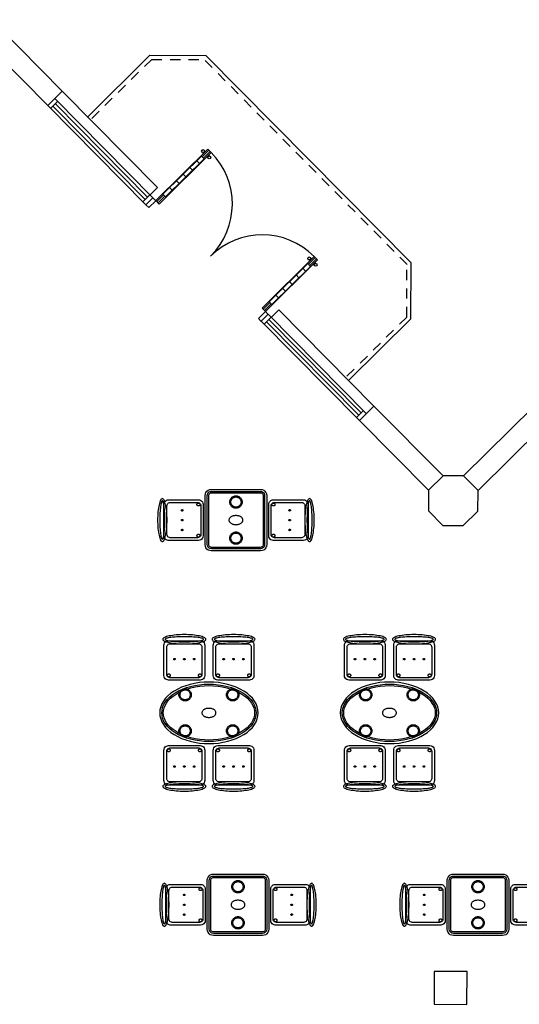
# Model space of a CAD drawing. Header units: metres. Extents: x 2232.4 to 2275.2, y 411.9 to 437.5.
# Tile 23 of 34: x 2257 to 2263.1, y 425.1 to 437.1. Entities that reach past the tile are written whole.
import ezdxf

# ---------------------------------------------------------------- set-up
doc = ezdxf.new("R2010")
doc.units = ezdxf.units.M
doc.linetypes.add('HIDDEN2', pattern=[0.1875, 0.125, -0.0625])
for name, color, linetype in [('CL', 40, 'Continuous'), ('DOOR', 5, 'Continuous'), ('ELEV', 4, 'Continuous'), ('HIDDEN', 9, 'HIDDEN2'), ('RP_CHAIRS', 7, 'Continuous'), ('RP_TABLES', 7, 'Continuous'), ('WALL NEW', 40, 'Continuous')]:
    doc.layers.add(name, color=color, linetype=linetype)

# ---------------------------------------------------------------- blocks, each defined once
blk = doc.blocks.new('HHHBHHB')
at = {"layer": 'DOOR'}
for p, q in [((2938.643, 449.729), (2938.643, 448.649)), ((2938.713, 449.729), (2938.643, 449.729)), ((2938.664, 449.588), (2938.664, 449.729)), ((2938.692, 449.588), (2938.692, 449.729)), ((2938.713, 448.649), (2938.713, 449.729)), ((2940.873, 448.649), (2940.873, 449.729)), ((2940.873, 449.729), (2940.943, 449.729)), ((2940.894, 449.588), (2940.894, 449.729)), ((2940.922, 449.588), (2940.922, 449.729)), ((2940.943, 449.729), (2940.943, 448.649)), ((2938.713, 449.588), (2938.643, 449.588)), ((2938.65, 449.588), (2938.65, 448.789)), ((2938.65, 449.49), (2938.706, 449.49)), ((2938.706, 449.588), (2938.706, 448.789)), ((2940.873, 449.588), (2940.943, 449.588)), ((2940.88, 449.588), (2940.88, 448.789)), ((2940.936, 449.49), (2940.88, 449.49)), ((2940.936, 449.588), (2940.936, 448.789)), ((2938.65, 449.35), (2938.706, 449.35)), ((2940.936, 449.35), (2940.88, 449.35)), ((2938.65, 449.21), (2938.706, 449.21)), ((2940.936, 449.21), (2940.88, 449.21)), ((2938.65, 449.069), (2938.706, 449.069)), ((2940.936, 449.069), (2940.88, 449.069)), ((2938.65, 448.929), (2938.706, 448.929)), ((2940.936, 448.929), (2940.88, 448.929)), ((2938.643, 448.789), (2938.713, 448.789)), ((2938.664, 448.649), (2938.664, 448.789)), ((2938.692, 448.649), (2938.692, 448.789)), ((2940.943, 448.789), (2940.873, 448.789)), ((2940.894, 448.649), (2940.894, 448.789)), ((2940.922, 448.649), (2940.922, 448.789)), ((2938.643, 448.649), (2938.713, 448.649)), ((2940.943, 448.649), (2940.873, 448.649))]:
    blk.add_line(p, q, dxfattribs=at)
for centre in [(2938.612, 449.659), (2938.744, 449.659), (2940.841, 449.659), (2940.974, 449.659)]:
    blk.add_circle(centre, 0.021, dxfattribs=at)
for centre, radius, start, end in [((2938.629, 449.692), 0.0168, 234.97, 326.2886), ((2938.629, 449.625), 0.0168, 33.7114, 125.03), ((2938.713, 448.649), 1.08, 0, 90), ((2938.727, 449.692), 0.0168, 213.7114, 305.03), ((2938.727, 449.625), 0.0168, 54.97, 146.2886), ((2940.873, 448.649), 1.08, 90, 180), ((2940.859, 449.692), 0.0168, 234.97, 326.2886), ((2940.859, 449.625), 0.0168, 33.7114, 125.03), ((2940.957, 449.692), 0.0168, 213.7114, 305.03), ((2940.957, 449.625), 0.0168, 54.97, 146.2886)]:
    blk.add_arc(centre, radius, start, end, dxfattribs=at)
blk = doc.blocks.new('GGQSW')
at = {"layer": 'DOOR'}
for p, q in [((2937.589, 444.547), (2937.539, 444.547)), ((2937.589, 444.547), (2937.589, 444.427)), ((2939.489, 444.547), (2939.539, 444.547)), ((2939.489, 444.547), (2939.489, 444.427)), ((2937.589, 444.427), (2937.539, 444.427)), ((2939.489, 444.427), (2939.539, 444.427))]:
    blk.add_line(p, q, dxfattribs=at)
at = {"layer": 'DOOR', "xscale": 0.826086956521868, "yscale": 0.826086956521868, "zscale": 0.826086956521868}
blk.add_blockref('HHHBHHB', (510.014, 73.925), dxfattribs=at)
blk = doc.blocks.new('RP_CLASSIC_TABLE_4')
at = {"color": 0, "linetype": 'Continuous', "lineweight": -2}
for points in [[(0.6, 0), (0.597, 0.037), (0.588, 0.073), (0.574, 0.109), (0.554, 0.144), (0.529, 0.177), (0.499, 0.208), (0.464, 0.238), (0.424, 0.265), (0.381, 0.29), (0.333, 0.312), (0.283, 0.331), (0.23, 0.346), (0.174, 0.359), (0.117, 0.368), (0.059, 0.373), (0, 0.375), (-0.059, 0.373), (-0.117, 0.368), (-0.174, 0.359), (-0.23, 0.346), (-0.283, 0.331), (-0.333, 0.312), (-0.381, 0.29), (-0.424, 0.265), (-0.464, 0.238), (-0.499, 0.208), (-0.529, 0.177), (-0.554, 0.144), (-0.574, 0.109), (-0.588, 0.073), (-0.597, 0.037), (-0.6, 0), (-0.597, -0.037), (-0.588, -0.073), (-0.574, -0.109), (-0.554, -0.144), (-0.529, -0.177), (-0.499, -0.208), (-0.464, -0.238), (-0.424, -0.265), (-0.381, -0.29), (-0.333, -0.312), (-0.283, -0.331), (-0.23, -0.346), (-0.174, -0.359), (-0.117, -0.368), (-0.059, -0.373), (0, -0.375), (0.059, -0.373), (0.117, -0.368), (0.174, -0.359), (0.23, -0.346), (0.283, -0.331), (0.333, -0.312), (0.381, -0.29), (0.424, -0.265), (0.464, -0.238), (0.499, -0.208), (0.529, -0.177), (0.554, -0.144), (0.574, -0.109), (0.588, -0.073), (0.597, -0.037)], [(0.575, 0), (0.572, -0.033), (0.565, -0.066), (0.552, -0.098), (0.533, -0.13), (0.51, -0.161), (0.482, -0.19), (0.449, -0.218), (0.411, -0.244), (0.369, -0.268), (0.324, -0.289), (0.275, -0.307), (0.223, -0.322), (0.17, -0.334), (0.114, -0.343), (0.057, -0.348), (0, -0.35), (-0.057, -0.348), (-0.114, -0.343), (-0.17, -0.334), (-0.223, -0.322), (-0.275, -0.307), (-0.324, -0.289), (-0.369, -0.268), (-0.411, -0.244), (-0.449, -0.218), (-0.482, -0.19), (-0.51, -0.161), (-0.533, -0.13), (-0.552, -0.098), (-0.565, -0.066), (-0.572, -0.033), (-0.575, 0), (-0.572, 0.033), (-0.565, 0.066), (-0.552, 0.098), (-0.533, 0.13), (-0.51, 0.161), (-0.482, 0.19), (-0.449, 0.218), (-0.411, 0.244), (-0.369, 0.268), (-0.324, 0.289), (-0.275, 0.307), (-0.223, 0.322), (-0.17, 0.334), (-0.114, 0.343), (-0.057, 0.348), (0, 0.35), (0.057, 0.348), (0.114, 0.343), (0.17, 0.334), (0.223, 0.322), (0.275, 0.307), (0.324, 0.289), (0.369, 0.268), (0.411, 0.244), (0.449, 0.218), (0.482, 0.19), (0.51, 0.161), (0.533, 0.13), (0.552, 0.098), (0.565, 0.066), (0.572, 0.033)], [(0.557, 0), (0.555, -0.03), (0.547, -0.06), (0.535, -0.09), (0.518, -0.12), (0.496, -0.149), (0.469, -0.177), (0.438, -0.204), (0.401, -0.229), (0.361, -0.252), (0.317, -0.272), (0.269, -0.29), (0.219, -0.305), (0.166, -0.317), (0.112, -0.325), (0.056, -0.33), (0, -0.332), (-0.056, -0.33), (-0.112, -0.325), (-0.166, -0.317), (-0.219, -0.305), (-0.269, -0.29), (-0.317, -0.272), (-0.361, -0.252), (-0.401, -0.229), (-0.438, -0.204), (-0.469, -0.177), (-0.496, -0.149), (-0.518, -0.12), (-0.535, -0.09), (-0.547, -0.06), (-0.555, -0.03), (-0.557, 0), (-0.555, 0.03), (-0.547, 0.06), (-0.535, 0.09), (-0.518, 0.12), (-0.496, 0.149), (-0.469, 0.177), (-0.438, 0.204), (-0.401, 0.229), (-0.361, 0.252), (-0.317, 0.272), (-0.269, 0.29), (-0.219, 0.305), (-0.166, 0.317), (-0.112, 0.325), (-0.056, 0.33), (0, 0.332), (0.056, 0.33), (0.112, 0.325), (0.166, 0.317), (0.219, 0.305), (0.269, 0.29), (0.317, 0.272), (0.361, 0.252), (0.401, 0.229), (0.438, 0.204), (0.469, 0.177), (0.496, 0.149), (0.518, 0.12), (0.535, 0.09), (0.547, 0.06), (0.555, 0.03)], [(-0.215, 0.22), (-0.215, 0.213), (-0.216, 0.205), (-0.218, 0.198), (-0.221, 0.191), (-0.224, 0.185), (-0.228, 0.178), (-0.232, 0.172), (-0.237, 0.167), (-0.242, 0.162), (-0.248, 0.158), (-0.255, 0.154), (-0.261, 0.151), (-0.268, 0.148), (-0.275, 0.146), (-0.283, 0.145), (-0.29, 0.145), (-0.297, 0.145), (-0.305, 0.146), (-0.312, 0.148), (-0.319, 0.151), (-0.325, 0.154), (-0.332, 0.158), (-0.338, 0.162), (-0.343, 0.167), (-0.348, 0.172), (-0.352, 0.178), (-0.356, 0.185), (-0.359, 0.191), (-0.362, 0.198), (-0.364, 0.205), (-0.365, 0.213), (-0.365, 0.22), (-0.365, 0.227), (-0.364, 0.235), (-0.362, 0.242), (-0.359, 0.249), (-0.356, 0.255), (-0.352, 0.262), (-0.348, 0.268), (-0.343, 0.273), (-0.338, 0.278), (-0.332, 0.282), (-0.325, 0.286), (-0.319, 0.289), (-0.312, 0.292), (-0.305, 0.294), (-0.297, 0.295), (-0.29, 0.295), (-0.283, 0.295), (-0.275, 0.294), (-0.268, 0.292), (-0.261, 0.289), (-0.255, 0.286), (-0.248, 0.282), (-0.242, 0.278), (-0.237, 0.273), (-0.232, 0.268), (-0.228, 0.262), (-0.224, 0.255), (-0.221, 0.249), (-0.218, 0.242), (-0.216, 0.235), (-0.215, 0.227)], [(-0.228, 0.22), (-0.228, 0.214), (-0.229, 0.208), (-0.231, 0.202), (-0.233, 0.196), (-0.235, 0.191), (-0.238, 0.186), (-0.242, 0.181), (-0.246, 0.176), (-0.251, 0.172), (-0.256, 0.168), (-0.261, 0.165), (-0.266, 0.163), (-0.272, 0.161), (-0.278, 0.159), (-0.284, 0.158), (-0.29, 0.158), (-0.296, 0.158), (-0.302, 0.159), (-0.308, 0.161), (-0.314, 0.163), (-0.319, 0.165), (-0.324, 0.168), (-0.329, 0.172), (-0.334, 0.176), (-0.338, 0.181), (-0.342, 0.186), (-0.345, 0.191), (-0.347, 0.196), (-0.349, 0.202), (-0.351, 0.208), (-0.352, 0.214), (-0.352, 0.22), (-0.352, 0.226), (-0.351, 0.232), (-0.349, 0.238), (-0.347, 0.244), (-0.345, 0.249), (-0.342, 0.254), (-0.338, 0.259), (-0.334, 0.264), (-0.329, 0.268), (-0.324, 0.272), (-0.319, 0.275), (-0.314, 0.277), (-0.308, 0.279), (-0.302, 0.281), (-0.296, 0.282), (-0.29, 0.282), (-0.284, 0.282), (-0.278, 0.281), (-0.272, 0.279), (-0.266, 0.277), (-0.261, 0.275), (-0.256, 0.272), (-0.251, 0.268), (-0.246, 0.264), (-0.242, 0.259), (-0.238, 0.254), (-0.235, 0.249), (-0.233, 0.244), (-0.231, 0.238), (-0.229, 0.232), (-0.228, 0.226)], [(0.365, 0.22), (0.365, 0.213), (0.364, 0.205), (0.362, 0.198), (0.359, 0.191), (0.356, 0.185), (0.352, 0.178), (0.348, 0.172), (0.343, 0.167), (0.338, 0.162), (0.332, 0.158), (0.325, 0.154), (0.319, 0.151), (0.312, 0.148), (0.305, 0.146), (0.297, 0.145), (0.29, 0.145), (0.283, 0.145), (0.275, 0.146), (0.268, 0.148), (0.261, 0.151), (0.255, 0.154), (0.248, 0.158), (0.242, 0.162), (0.237, 0.167), (0.232, 0.172), (0.228, 0.178), (0.224, 0.185), (0.221, 0.191), (0.218, 0.198), (0.216, 0.205), (0.215, 0.213), (0.215, 0.22), (0.215, 0.227), (0.216, 0.235), (0.218, 0.242), (0.221, 0.249), (0.224, 0.255), (0.228, 0.262), (0.232, 0.268), (0.237, 0.273), (0.242, 0.278), (0.248, 0.282), (0.255, 0.286), (0.261, 0.289), (0.268, 0.292), (0.275, 0.294), (0.283, 0.295), (0.29, 0.295), (0.297, 0.295), (0.305, 0.294), (0.312, 0.292), (0.319, 0.289), (0.325, 0.286), (0.332, 0.282), (0.338, 0.278), (0.343, 0.273), (0.348, 0.268), (0.352, 0.262), (0.356, 0.255), (0.359, 0.249), (0.362, 0.242), (0.364, 0.235), (0.365, 0.227)], [(0.352, 0.22), (0.352, 0.214), (0.351, 0.208), (0.349, 0.202), (0.347, 0.196), (0.345, 0.191), (0.342, 0.186), (0.338, 0.181), (0.334, 0.176), (0.329, 0.172), (0.324, 0.168), (0.319, 0.165), (0.314, 0.163), (0.308, 0.161), (0.302, 0.159), (0.296, 0.158), (0.29, 0.158), (0.284, 0.158), (0.278, 0.159), (0.272, 0.161), (0.266, 0.163), (0.261, 0.165), (0.256, 0.168), (0.251, 0.172), (0.246, 0.176), (0.242, 0.181), (0.238, 0.186), (0.235, 0.191), (0.233, 0.196), (0.231, 0.202), (0.229, 0.208), (0.228, 0.214), (0.228, 0.22), (0.228, 0.226), (0.229, 0.232), (0.231, 0.238), (0.233, 0.244), (0.235, 0.249), (0.238, 0.254), (0.242, 0.259), (0.246, 0.264), (0.251, 0.268), (0.256, 0.272), (0.261, 0.275), (0.266, 0.277), (0.272, 0.279), (0.278, 0.281), (0.284, 0.282), (0.29, 0.282), (0.296, 0.282), (0.302, 0.281), (0.308, 0.279), (0.314, 0.277), (0.319, 0.275), (0.324, 0.272), (0.329, 0.268), (0.334, 0.264), (0.338, 0.259), (0.342, 0.254), (0.345, 0.249), (0.347, 0.244), (0.349, 0.238), (0.351, 0.232), (0.352, 0.226)], [(0.085, 0), (0.085, 0.005), (0.083, 0.011), (0.081, 0.016), (0.079, 0.021), (0.075, 0.026), (0.071, 0.031), (0.066, 0.035), (0.06, 0.039), (0.054, 0.043), (0.047, 0.046), (0.04, 0.049), (0.033, 0.051), (0.025, 0.053), (0.017, 0.054), (0.008, 0.055), (0, 0.055), (-0.008, 0.055), (-0.017, 0.054), (-0.025, 0.053), (-0.033, 0.051), (-0.04, 0.049), (-0.047, 0.046), (-0.054, 0.043), (-0.06, 0.039), (-0.066, 0.035), (-0.071, 0.031), (-0.075, 0.026), (-0.079, 0.021), (-0.081, 0.016), (-0.083, 0.011), (-0.085, 0.005), (-0.085, 0), (-0.085, -0.005), (-0.083, -0.011), (-0.081, -0.016), (-0.079, -0.021), (-0.075, -0.026), (-0.071, -0.031), (-0.066, -0.035), (-0.06, -0.039), (-0.054, -0.043), (-0.047, -0.046), (-0.04, -0.049), (-0.033, -0.051), (-0.025, -0.053), (-0.017, -0.054), (-0.008, -0.055), (0, -0.055), (0.008, -0.055), (0.017, -0.054), (0.025, -0.053), (0.033, -0.051), (0.04, -0.049), (0.047, -0.046), (0.054, -0.043), (0.06, -0.039), (0.066, -0.035), (0.071, -0.031), (0.075, -0.026), (0.079, -0.021), (0.081, -0.016), (0.083, -0.011), (0.085, -0.005)], [(-0.215, -0.22), (-0.215, -0.227), (-0.216, -0.235), (-0.218, -0.242), (-0.221, -0.249), (-0.224, -0.255), (-0.228, -0.262), (-0.232, -0.268), (-0.237, -0.273), (-0.242, -0.278), (-0.248, -0.282), (-0.255, -0.286), (-0.261, -0.289), (-0.268, -0.292), (-0.275, -0.294), (-0.283, -0.295), (-0.29, -0.295), (-0.297, -0.295), (-0.305, -0.294), (-0.312, -0.292), (-0.319, -0.289), (-0.325, -0.286), (-0.332, -0.282), (-0.338, -0.278), (-0.343, -0.273), (-0.348, -0.268), (-0.352, -0.262), (-0.356, -0.255), (-0.359, -0.249), (-0.362, -0.242), (-0.364, -0.235), (-0.365, -0.227), (-0.365, -0.22), (-0.365, -0.213), (-0.364, -0.205), (-0.362, -0.198), (-0.359, -0.191), (-0.356, -0.185), (-0.352, -0.178), (-0.348, -0.172), (-0.343, -0.167), (-0.338, -0.162), (-0.332, -0.158), (-0.325, -0.154), (-0.319, -0.151), (-0.312, -0.148), (-0.305, -0.146), (-0.297, -0.145), (-0.29, -0.145), (-0.283, -0.145), (-0.275, -0.146), (-0.268, -0.148), (-0.261, -0.151), (-0.255, -0.154), (-0.248, -0.158), (-0.242, -0.162), (-0.237, -0.167), (-0.232, -0.172), (-0.228, -0.178), (-0.224, -0.185), (-0.221, -0.191), (-0.218, -0.198), (-0.216, -0.205), (-0.215, -0.213)], [(-0.228, -0.22), (-0.228, -0.226), (-0.229, -0.232), (-0.231, -0.238), (-0.233, -0.244), (-0.235, -0.249), (-0.238, -0.254), (-0.242, -0.259), (-0.246, -0.264), (-0.251, -0.268), (-0.256, -0.272), (-0.261, -0.275), (-0.266, -0.277), (-0.272, -0.279), (-0.278, -0.281), (-0.284, -0.282), (-0.29, -0.282), (-0.296, -0.282), (-0.302, -0.281), (-0.308, -0.279), (-0.314, -0.277), (-0.319, -0.275), (-0.324, -0.272), (-0.329, -0.268), (-0.334, -0.264), (-0.338, -0.259), (-0.342, -0.254), (-0.345, -0.249), (-0.347, -0.244), (-0.349, -0.238), (-0.351, -0.232), (-0.352, -0.226), (-0.352, -0.22), (-0.352, -0.214), (-0.351, -0.208), (-0.349, -0.202), (-0.347, -0.196), (-0.345, -0.191), (-0.342, -0.186), (-0.338, -0.181), (-0.334, -0.176), (-0.329, -0.172), (-0.324, -0.168), (-0.319, -0.165), (-0.314, -0.163), (-0.308, -0.161), (-0.302, -0.159), (-0.296, -0.158), (-0.29, -0.158), (-0.284, -0.158), (-0.278, -0.159), (-0.272, -0.161), (-0.266, -0.163), (-0.261, -0.165), (-0.256, -0.168), (-0.251, -0.172), (-0.246, -0.176), (-0.242, -0.181), (-0.238, -0.186), (-0.235, -0.191), (-0.233, -0.196), (-0.231, -0.202), (-0.229, -0.208), (-0.228, -0.214)], [(0.365, -0.22), (0.365, -0.227), (0.364, -0.235), (0.362, -0.242), (0.359, -0.249), (0.356, -0.255), (0.352, -0.262), (0.348, -0.268), (0.343, -0.273), (0.338, -0.278), (0.332, -0.282), (0.325, -0.286), (0.319, -0.289), (0.312, -0.292), (0.305, -0.294), (0.297, -0.295), (0.29, -0.295), (0.283, -0.295), (0.275, -0.294), (0.268, -0.292), (0.261, -0.289), (0.255, -0.286), (0.248, -0.282), (0.242, -0.278), (0.237, -0.273), (0.232, -0.268), (0.228, -0.262), (0.224, -0.255), (0.221, -0.249), (0.218, -0.242), (0.216, -0.235), (0.215, -0.227), (0.215, -0.22), (0.215, -0.213), (0.216, -0.205), (0.218, -0.198), (0.221, -0.191), (0.224, -0.185), (0.228, -0.178), (0.232, -0.172), (0.237, -0.167), (0.242, -0.162), (0.248, -0.158), (0.255, -0.154), (0.261, -0.151), (0.268, -0.148), (0.275, -0.146), (0.283, -0.145), (0.29, -0.145), (0.297, -0.145), (0.305, -0.146), (0.312, -0.148), (0.319, -0.151), (0.325, -0.154), (0.332, -0.158), (0.338, -0.162), (0.343, -0.167), (0.348, -0.172), (0.352, -0.178), (0.356, -0.185), (0.359, -0.191), (0.362, -0.198), (0.364, -0.205), (0.365, -0.213)], [(0.352, -0.22), (0.352, -0.226), (0.351, -0.232), (0.349, -0.238), (0.347, -0.244), (0.345, -0.249), (0.342, -0.254), (0.338, -0.259), (0.334, -0.264), (0.329, -0.268), (0.324, -0.272), (0.319, -0.275), (0.314, -0.277), (0.308, -0.279), (0.302, -0.281), (0.296, -0.282), (0.29, -0.282), (0.284, -0.282), (0.278, -0.281), (0.272, -0.279), (0.266, -0.277), (0.261, -0.275), (0.256, -0.272), (0.251, -0.268), (0.246, -0.264), (0.242, -0.259), (0.238, -0.254), (0.235, -0.249), (0.233, -0.244), (0.231, -0.238), (0.229, -0.232), (0.228, -0.226), (0.228, -0.22), (0.228, -0.214), (0.229, -0.208), (0.231, -0.202), (0.233, -0.196), (0.235, -0.191), (0.238, -0.186), (0.242, -0.181), (0.246, -0.176), (0.251, -0.172), (0.256, -0.168), (0.261, -0.165), (0.266, -0.163), (0.272, -0.161), (0.278, -0.159), (0.284, -0.158), (0.29, -0.158), (0.296, -0.158), (0.302, -0.159), (0.308, -0.161), (0.314, -0.163), (0.319, -0.165), (0.324, -0.168), (0.329, -0.172), (0.334, -0.176), (0.338, -0.181), (0.342, -0.186), (0.345, -0.191), (0.347, -0.196), (0.349, -0.202), (0.351, -0.208), (0.352, -0.214)]]:
    blk.add_lwpolyline(points, close=True, dxfattribs=at)
blk = doc.blocks.new('RP_CLASSIC_CHAIR')
at = {"color": 0, "linetype": 'Continuous', "lineweight": -2}
for points in [[(0.262, 0.222), (0.261, 0.228), (0.257, 0.233), (0.251, 0.239), (0.242, 0.244), (0.231, 0.249), (0.218, 0.254), (0.203, 0.258), (0.185, 0.262), (0.166, 0.266), (0.146, 0.269), (0.124, 0.272), (0.1, 0.275), (0.076, 0.277), (0.051, 0.278), (0.026, 0.279), (0, 0.279), (-0.026, 0.279), (-0.051, 0.278), (-0.076, 0.277), (-0.1, 0.275), (-0.124, 0.272), (-0.146, 0.269), (-0.166, 0.266), (-0.185, 0.262), (-0.203, 0.258), (-0.218, 0.254), (-0.231, 0.249), (-0.242, 0.244), (-0.251, 0.239), (-0.257, 0.233), (-0.261, 0.228), (-0.262, 0.222), (-0.261, 0.216), (-0.257, 0.211), (-0.251, 0.205), (-0.242, 0.2), (-0.231, 0.195), (-0.218, 0.19), (-0.203, 0.186), (-0.185, 0.182), (-0.166, 0.178), (-0.146, 0.175), (-0.124, 0.172), (-0.1, 0.169), (-0.076, 0.167), (-0.051, 0.166), (-0.026, 0.165), (0, 0.165), (0.026, 0.165), (0.051, 0.166), (0.076, 0.167), (0.1, 0.169), (0.124, 0.172), (0.146, 0.175), (0.166, 0.178), (0.185, 0.182), (0.203, 0.186), (0.218, 0.19), (0.231, 0.195), (0.242, 0.2), (0.251, 0.205), (0.257, 0.211), (0.261, 0.216)], [(0.235, 0.222), (0.234, 0.225), (0.23, 0.228), (0.225, 0.231), (0.217, 0.234), (0.207, 0.237), (0.195, 0.239), (0.182, 0.242), (0.166, 0.244), (0.149, 0.246), (0.131, 0.248), (0.111, 0.249), (0.09, 0.251), (0.068, 0.252), (0.046, 0.252), (0.023, 0.253), (0, 0.253), (-0.023, 0.253), (-0.046, 0.252), (-0.068, 0.252), (-0.09, 0.251), (-0.111, 0.249), (-0.131, 0.248), (-0.149, 0.246), (-0.166, 0.244), (-0.182, 0.242), (-0.195, 0.239), (-0.207, 0.237), (-0.217, 0.234), (-0.225, 0.231), (-0.23, 0.228), (-0.234, 0.225), (-0.235, 0.222), (-0.234, 0.219), (-0.23, 0.216), (-0.225, 0.213), (-0.217, 0.21), (-0.207, 0.207), (-0.195, 0.205), (-0.182, 0.202), (-0.166, 0.2), (-0.149, 0.198), (-0.131, 0.196), (-0.111, 0.195), (-0.09, 0.193), (-0.068, 0.192), (-0.046, 0.192), (-0.023, 0.191), (0, 0.191), (0.023, 0.191), (0.046, 0.192), (0.068, 0.192), (0.09, 0.193), (0.111, 0.195), (0.131, 0.196), (0.149, 0.198), (0.166, 0.2), (0.182, 0.202), (0.195, 0.205), (0.207, 0.207), (0.217, 0.21), (0.225, 0.213), (0.23, 0.216), (0.234, 0.219)], [(0.193, -0.275), (-0.193, -0.275), (-0.207, -0.273), (-0.221, -0.268), (-0.232, -0.259), (-0.241, -0.248), (-0.246, -0.234), (-0.248, -0.22), (-0.248, 0.15), (-0.246, 0.164), (-0.241, 0.177), (-0.232, 0.189), (-0.221, 0.198), (-0.207, 0.203), (-0.193, 0.205), (0.193, 0.205), (0.207, 0.203), (0.221, 0.198), (0.232, 0.189), (0.241, 0.177), (0.246, 0.164), (0.248, 0.15), (0.248, -0.22), (0.246, -0.234), (0.241, -0.248), (0.232, -0.259), (0.221, -0.268), (0.207, -0.273)], [(0.175, -0.247), (-0.175, -0.247), (-0.185, -0.246), (-0.195, -0.242), (-0.203, -0.235), (-0.21, -0.227), (-0.214, -0.217), (-0.215, -0.207), (-0.215, 0.126), (-0.214, 0.136), (-0.21, 0.146), (-0.203, 0.154), (-0.195, 0.161), (-0.185, 0.165), (-0.175, 0.166), (0.175, 0.166), (0.185, 0.165), (0.195, 0.161), (0.203, 0.154), (0.21, 0.146), (0.214, 0.136), (0.215, 0.126), (0.215, -0.207), (0.214, -0.217), (0.21, -0.227), (0.203, -0.235), (0.195, -0.242), (0.185, -0.246)], [(-0.111, -0.02), (-0.111, -0.021), (-0.111, -0.022), (-0.111, -0.023), (-0.112, -0.023), (-0.112, -0.024), (-0.113, -0.025), (-0.113, -0.026), (-0.114, -0.026), (-0.114, -0.027), (-0.115, -0.027), (-0.116, -0.028), (-0.117, -0.028), (-0.117, -0.029), (-0.118, -0.029), (-0.119, -0.029), (-0.12, -0.029), (-0.121, -0.029), (-0.122, -0.029), (-0.123, -0.029), (-0.123, -0.028), (-0.124, -0.028), (-0.125, -0.027), (-0.126, -0.027), (-0.126, -0.026), (-0.127, -0.026), (-0.127, -0.025), (-0.128, -0.024), (-0.128, -0.023), (-0.129, -0.023), (-0.129, -0.022), (-0.129, -0.021), (-0.129, -0.02), (-0.129, -0.019), (-0.129, -0.018), (-0.129, -0.017), (-0.128, -0.017), (-0.128, -0.016), (-0.127, -0.015), (-0.127, -0.014), (-0.126, -0.014), (-0.126, -0.013), (-0.125, -0.013), (-0.124, -0.012), (-0.123, -0.012), (-0.123, -0.011), (-0.122, -0.011), (-0.121, -0.011), (-0.12, -0.011), (-0.119, -0.011), (-0.118, -0.011), (-0.117, -0.011), (-0.117, -0.012), (-0.116, -0.012), (-0.115, -0.013), (-0.114, -0.013), (-0.114, -0.014), (-0.113, -0.014), (-0.113, -0.015), (-0.112, -0.016), (-0.112, -0.017), (-0.111, -0.017), (-0.111, -0.018), (-0.111, -0.019)], [(0.009, -0.02), (0.009, -0.021), (0.009, -0.022), (0.009, -0.023), (0.008, -0.023), (0.008, -0.024), (0.007, -0.025), (0.007, -0.026), (0.006, -0.026), (0.006, -0.027), (0.005, -0.027), (0.004, -0.028), (0.003, -0.028), (0.003, -0.029), (0.002, -0.029), (0.001, -0.029), (0, -0.029), (-0.001, -0.029), (-0.002, -0.029), (-0.003, -0.029), (-0.003, -0.028), (-0.004, -0.028), (-0.005, -0.027), (-0.006, -0.027), (-0.006, -0.026), (-0.007, -0.026), (-0.007, -0.025), (-0.008, -0.024), (-0.008, -0.023), (-0.009, -0.023), (-0.009, -0.022), (-0.009, -0.021), (-0.009, -0.02), (-0.009, -0.019), (-0.009, -0.018), (-0.009, -0.017), (-0.008, -0.017), (-0.008, -0.016), (-0.007, -0.015), (-0.007, -0.014), (-0.006, -0.014), (-0.006, -0.013), (-0.005, -0.013), (-0.004, -0.012), (-0.003, -0.012), (-0.003, -0.011), (-0.002, -0.011), (-0.001, -0.011), (0, -0.011), (0.001, -0.011), (0.002, -0.011), (0.003, -0.011), (0.003, -0.012), (0.004, -0.012), (0.005, -0.013), (0.006, -0.013), (0.006, -0.014), (0.007, -0.014), (0.007, -0.015), (0.008, -0.016), (0.008, -0.017), (0.009, -0.017), (0.009, -0.018), (0.009, -0.019)], [(0.129, -0.02), (0.129, -0.021), (0.129, -0.022), (0.129, -0.023), (0.128, -0.023), (0.128, -0.024), (0.127, -0.025), (0.127, -0.026), (0.126, -0.026), (0.126, -0.027), (0.125, -0.027), (0.124, -0.028), (0.123, -0.028), (0.123, -0.029), (0.122, -0.029), (0.121, -0.029), (0.12, -0.029), (0.119, -0.029), (0.118, -0.029), (0.117, -0.029), (0.117, -0.028), (0.116, -0.028), (0.115, -0.027), (0.114, -0.027), (0.114, -0.026), (0.113, -0.026), (0.113, -0.025), (0.112, -0.024), (0.112, -0.023), (0.111, -0.023), (0.111, -0.022), (0.111, -0.021), (0.111, -0.02), (0.111, -0.019), (0.111, -0.018), (0.111, -0.017), (0.112, -0.017), (0.112, -0.016), (0.113, -0.015), (0.113, -0.014), (0.114, -0.014), (0.114, -0.013), (0.115, -0.013), (0.116, -0.012), (0.117, -0.012), (0.117, -0.011), (0.118, -0.011), (0.119, -0.011), (0.12, -0.011), (0.121, -0.011), (0.122, -0.011), (0.123, -0.011), (0.123, -0.012), (0.124, -0.012), (0.125, -0.013), (0.126, -0.013), (0.126, -0.014), (0.127, -0.014), (0.127, -0.015), (0.128, -0.016), (0.128, -0.017), (0.129, -0.017), (0.129, -0.018), (0.129, -0.019)], [(-0.172, -0.218), (-0.172, -0.22), (-0.172, -0.222), (-0.173, -0.223), (-0.173, -0.225), (-0.174, -0.226), (-0.175, -0.228), (-0.176, -0.229), (-0.177, -0.231), (-0.179, -0.232), (-0.18, -0.233), (-0.182, -0.234), (-0.183, -0.235), (-0.185, -0.235), (-0.186, -0.236), (-0.188, -0.236), (-0.19, -0.236), (-0.192, -0.236), (-0.194, -0.236), (-0.195, -0.235), (-0.197, -0.235), (-0.198, -0.234), (-0.2, -0.233), (-0.201, -0.232), (-0.203, -0.231), (-0.204, -0.229), (-0.205, -0.228), (-0.206, -0.226), (-0.207, -0.225), (-0.207, -0.223), (-0.208, -0.222), (-0.208, -0.22), (-0.208, -0.218), (-0.208, -0.216), (-0.208, -0.214), (-0.207, -0.213), (-0.207, -0.211), (-0.206, -0.21), (-0.205, -0.208), (-0.204, -0.207), (-0.203, -0.205), (-0.201, -0.204), (-0.2, -0.203), (-0.198, -0.202), (-0.197, -0.201), (-0.195, -0.201), (-0.194, -0.2), (-0.192, -0.2), (-0.19, -0.2), (-0.188, -0.2), (-0.186, -0.2), (-0.185, -0.201), (-0.183, -0.201), (-0.182, -0.202), (-0.18, -0.203), (-0.179, -0.204), (-0.177, -0.205), (-0.176, -0.207), (-0.175, -0.208), (-0.174, -0.21), (-0.173, -0.211), (-0.173, -0.213), (-0.172, -0.214), (-0.172, -0.216)], [(0.208, -0.218), (0.208, -0.22), (0.208, -0.222), (0.207, -0.223), (0.207, -0.225), (0.206, -0.226), (0.205, -0.228), (0.204, -0.229), (0.203, -0.231), (0.201, -0.232), (0.2, -0.233), (0.198, -0.234), (0.197, -0.235), (0.195, -0.235), (0.194, -0.236), (0.192, -0.236), (0.19, -0.236), (0.188, -0.236), (0.186, -0.236), (0.185, -0.235), (0.183, -0.235), (0.182, -0.234), (0.18, -0.233), (0.179, -0.232), (0.177, -0.231), (0.176, -0.229), (0.175, -0.228), (0.174, -0.226), (0.173, -0.225), (0.173, -0.223), (0.172, -0.222), (0.172, -0.22), (0.172, -0.218), (0.172, -0.216), (0.172, -0.214), (0.173, -0.213), (0.173, -0.211), (0.174, -0.21), (0.175, -0.208), (0.176, -0.207), (0.177, -0.205), (0.179, -0.204), (0.18, -0.203), (0.182, -0.202), (0.183, -0.201), (0.185, -0.201), (0.186, -0.2), (0.188, -0.2), (0.19, -0.2), (0.192, -0.2), (0.194, -0.2), (0.195, -0.201), (0.197, -0.201), (0.198, -0.202), (0.2, -0.203), (0.201, -0.204), (0.203, -0.205), (0.204, -0.207), (0.205, -0.208), (0.206, -0.21), (0.207, -0.211), (0.207, -0.213), (0.208, -0.214), (0.208, -0.216)]]:
    blk.add_lwpolyline(points, close=True, dxfattribs=at)
blk = doc.blocks.new('RP_CLASSIC_TABLE_2')
at = {"color": 0, "linetype": 'Continuous', "lineweight": -2}
for points in [[(0.3, -0.375), (-0.3, -0.375), (-0.319, -0.372), (-0.338, -0.365), (-0.353, -0.353), (-0.365, -0.338), (-0.372, -0.319), (-0.375, -0.3), (-0.375, 0.3), (-0.372, 0.319), (-0.365, 0.338), (-0.353, 0.353), (-0.338, 0.365), (-0.319, 0.372), (-0.3, 0.375), (0.3, 0.375), (0.319, 0.372), (0.338, 0.365), (0.353, 0.353), (0.365, 0.338), (0.372, 0.319), (0.375, 0.3), (0.375, -0.3), (0.372, -0.319), (0.365, -0.338), (0.353, -0.353), (0.338, -0.365), (0.319, -0.372)], [(0.298, -0.35), (-0.298, -0.35), (-0.313, -0.348), (-0.325, -0.343), (-0.335, -0.335), (-0.343, -0.325), (-0.348, -0.313), (-0.35, -0.298), (-0.35, 0.298), (-0.348, 0.313), (-0.343, 0.325), (-0.335, 0.335), (-0.325, 0.343), (-0.313, 0.348), (-0.298, 0.35), (0.298, 0.35), (0.313, 0.348), (0.325, 0.343), (0.335, 0.335), (0.343, 0.325), (0.348, 0.313), (0.35, 0.298), (0.35, -0.298), (0.348, -0.313), (0.343, -0.325), (0.335, -0.335), (0.325, -0.343), (0.313, -0.348)], [(0.297, -0.332), (-0.297, -0.332), (-0.308, -0.331), (-0.316, -0.327), (-0.322, -0.322), (-0.327, -0.316), (-0.331, -0.308), (-0.332, -0.297), (-0.332, 0.297), (-0.331, 0.308), (-0.327, 0.316), (-0.322, 0.322), (-0.316, 0.327), (-0.308, 0.331), (-0.297, 0.332), (0.297, 0.332), (0.308, 0.331), (0.316, 0.327), (0.322, 0.322), (0.327, 0.316), (0.331, 0.308), (0.332, 0.297), (0.332, -0.297), (0.331, -0.308), (0.327, -0.316), (0.322, -0.322), (0.316, -0.327), (0.308, -0.331)], [(0.075, 0.22), (0.075, 0.213), (0.074, 0.205), (0.072, 0.198), (0.069, 0.191), (0.066, 0.185), (0.062, 0.178), (0.058, 0.172), (0.053, 0.167), (0.048, 0.162), (0.042, 0.158), (0.035, 0.154), (0.029, 0.151), (0.022, 0.148), (0.015, 0.146), (0.007, 0.145), (0, 0.145), (-0.007, 0.145), (-0.015, 0.146), (-0.022, 0.148), (-0.029, 0.151), (-0.035, 0.154), (-0.042, 0.158), (-0.048, 0.162), (-0.053, 0.167), (-0.058, 0.172), (-0.062, 0.178), (-0.066, 0.185), (-0.069, 0.191), (-0.072, 0.198), (-0.074, 0.205), (-0.075, 0.213), (-0.075, 0.22), (-0.075, 0.227), (-0.074, 0.235), (-0.072, 0.242), (-0.069, 0.249), (-0.066, 0.255), (-0.062, 0.262), (-0.058, 0.268), (-0.053, 0.273), (-0.048, 0.278), (-0.042, 0.282), (-0.035, 0.286), (-0.029, 0.289), (-0.022, 0.292), (-0.015, 0.294), (-0.007, 0.295), (0, 0.295), (0.007, 0.295), (0.015, 0.294), (0.022, 0.292), (0.029, 0.289), (0.035, 0.286), (0.042, 0.282), (0.048, 0.278), (0.053, 0.273), (0.058, 0.268), (0.062, 0.262), (0.066, 0.255), (0.069, 0.249), (0.072, 0.242), (0.074, 0.235), (0.075, 0.227)], [(0.062, 0.22), (0.062, 0.214), (0.061, 0.208), (0.059, 0.202), (0.057, 0.196), (0.055, 0.191), (0.052, 0.186), (0.048, 0.181), (0.044, 0.176), (0.039, 0.172), (0.034, 0.168), (0.029, 0.165), (0.024, 0.163), (0.018, 0.161), (0.012, 0.159), (0.006, 0.158), (0, 0.158), (-0.006, 0.158), (-0.012, 0.159), (-0.018, 0.161), (-0.024, 0.163), (-0.029, 0.165), (-0.034, 0.168), (-0.039, 0.172), (-0.044, 0.176), (-0.048, 0.181), (-0.052, 0.186), (-0.055, 0.191), (-0.057, 0.196), (-0.059, 0.202), (-0.061, 0.208), (-0.062, 0.214), (-0.062, 0.22), (-0.062, 0.226), (-0.061, 0.232), (-0.059, 0.238), (-0.057, 0.244), (-0.055, 0.249), (-0.052, 0.254), (-0.048, 0.259), (-0.044, 0.264), (-0.039, 0.268), (-0.034, 0.272), (-0.029, 0.275), (-0.024, 0.277), (-0.018, 0.279), (-0.012, 0.281), (-0.006, 0.282), (0, 0.282), (0.006, 0.282), (0.012, 0.281), (0.018, 0.279), (0.024, 0.277), (0.029, 0.275), (0.034, 0.272), (0.039, 0.268), (0.044, 0.264), (0.048, 0.259), (0.052, 0.254), (0.055, 0.249), (0.057, 0.244), (0.059, 0.238), (0.061, 0.232), (0.062, 0.226)], [(0.085, 0), (0.085, 0.005), (0.083, 0.011), (0.081, 0.016), (0.079, 0.021), (0.075, 0.026), (0.071, 0.031), (0.066, 0.035), (0.06, 0.039), (0.054, 0.043), (0.047, 0.046), (0.04, 0.049), (0.033, 0.051), (0.025, 0.053), (0.017, 0.054), (0.008, 0.055), (0, 0.055), (-0.008, 0.055), (-0.017, 0.054), (-0.025, 0.053), (-0.033, 0.051), (-0.04, 0.049), (-0.047, 0.046), (-0.054, 0.043), (-0.06, 0.039), (-0.066, 0.035), (-0.071, 0.031), (-0.075, 0.026), (-0.079, 0.021), (-0.081, 0.016), (-0.083, 0.011), (-0.085, 0.005), (-0.085, 0), (-0.085, -0.005), (-0.083, -0.011), (-0.081, -0.016), (-0.079, -0.021), (-0.075, -0.026), (-0.071, -0.031), (-0.066, -0.035), (-0.06, -0.039), (-0.054, -0.043), (-0.047, -0.046), (-0.04, -0.049), (-0.033, -0.051), (-0.025, -0.053), (-0.017, -0.054), (-0.008, -0.055), (0, -0.055), (0.008, -0.055), (0.017, -0.054), (0.025, -0.053), (0.033, -0.051), (0.04, -0.049), (0.047, -0.046), (0.054, -0.043), (0.06, -0.039), (0.066, -0.035), (0.071, -0.031), (0.075, -0.026), (0.079, -0.021), (0.081, -0.016), (0.083, -0.011), (0.085, -0.005)], [(0.075, -0.22), (0.075, -0.227), (0.074, -0.235), (0.072, -0.242), (0.069, -0.249), (0.066, -0.255), (0.062, -0.262), (0.058, -0.268), (0.053, -0.273), (0.048, -0.278), (0.042, -0.282), (0.035, -0.286), (0.029, -0.289), (0.022, -0.292), (0.015, -0.294), (0.007, -0.295), (0, -0.295), (-0.007, -0.295), (-0.015, -0.294), (-0.022, -0.292), (-0.029, -0.289), (-0.035, -0.286), (-0.042, -0.282), (-0.048, -0.278), (-0.053, -0.273), (-0.058, -0.268), (-0.062, -0.262), (-0.066, -0.255), (-0.069, -0.249), (-0.072, -0.242), (-0.074, -0.235), (-0.075, -0.227), (-0.075, -0.22), (-0.075, -0.213), (-0.074, -0.205), (-0.072, -0.198), (-0.069, -0.191), (-0.066, -0.185), (-0.062, -0.178), (-0.058, -0.172), (-0.053, -0.167), (-0.048, -0.162), (-0.042, -0.158), (-0.035, -0.154), (-0.029, -0.151), (-0.022, -0.148), (-0.015, -0.146), (-0.007, -0.145), (0, -0.145), (0.007, -0.145), (0.015, -0.146), (0.022, -0.148), (0.029, -0.151), (0.035, -0.154), (0.042, -0.158), (0.048, -0.162), (0.053, -0.167), (0.058, -0.172), (0.062, -0.178), (0.066, -0.185), (0.069, -0.191), (0.072, -0.198), (0.074, -0.205), (0.075, -0.213)], [(0.062, -0.22), (0.062, -0.226), (0.061, -0.232), (0.059, -0.238), (0.057, -0.244), (0.055, -0.249), (0.052, -0.254), (0.048, -0.259), (0.044, -0.264), (0.039, -0.268), (0.034, -0.272), (0.029, -0.275), (0.024, -0.277), (0.018, -0.279), (0.012, -0.281), (0.006, -0.282), (0, -0.282), (-0.006, -0.282), (-0.012, -0.281), (-0.018, -0.279), (-0.024, -0.277), (-0.029, -0.275), (-0.034, -0.272), (-0.039, -0.268), (-0.044, -0.264), (-0.048, -0.259), (-0.052, -0.254), (-0.055, -0.249), (-0.057, -0.244), (-0.059, -0.238), (-0.061, -0.232), (-0.062, -0.226), (-0.062, -0.22), (-0.062, -0.214), (-0.061, -0.208), (-0.059, -0.202), (-0.057, -0.196), (-0.055, -0.191), (-0.052, -0.186), (-0.048, -0.181), (-0.044, -0.176), (-0.039, -0.172), (-0.034, -0.168), (-0.029, -0.165), (-0.024, -0.163), (-0.018, -0.161), (-0.012, -0.159), (-0.006, -0.158), (0, -0.158), (0.006, -0.158), (0.012, -0.159), (0.018, -0.161), (0.024, -0.163), (0.029, -0.165), (0.034, -0.168), (0.039, -0.172), (0.044, -0.176), (0.048, -0.181), (0.052, -0.186), (0.055, -0.191), (0.057, -0.196), (0.059, -0.202), (0.061, -0.208), (0.062, -0.214)]]:
    blk.add_lwpolyline(points, close=True, dxfattribs=at)

msp = doc.modelspace()

# ---------------------------------------------------------------- linework, layer by layer
at = {"layer": 'CL'}
for points in [[(2262.604, 431.4), (2262.429, 431.578), (2262.179, 431.579), (2262.001, 431.404), (2261.999, 431.154), (2262.175, 430.976), (2262.425, 430.975), (2262.603, 431.15)], [(2262.469, 425.136), (2262.471, 425.536), (2262.071, 425.538), (2262.069, 425.138)]]:
    msp.add_lwpolyline(points, close=True, dxfattribs=at)
at = {"layer": 'DOOR'}
for p, q in [((2258.699, 435.097), (2257.538, 436.27)), ((2257.481, 436.143), (2257.396, 436.059)), ((2258.641, 434.97), (2257.446, 436.179)), ((2258.556, 434.886), (2257.361, 436.095)), ((2258.549, 434.95), (2257.424, 436.087)), ((2258.578, 434.978), (2257.453, 436.115)), ((2258.699, 435.097), (2258.521, 434.922)), ((2258.641, 434.97), (2258.556, 434.886)), ((2260.048, 433.549), (2259.963, 433.464)), ((2260.176, 433.604), (2259.998, 433.429)), ((2261.243, 432.34), (2260.048, 433.549)), ((2261.336, 432.431), (2260.176, 433.604)), ((2261.158, 432.256), (2259.963, 433.464)), ((2261.151, 432.319), (2260.026, 433.457)), ((2261.18, 432.347), (2260.055, 433.485)), ((2261.208, 432.375), (2261.123, 432.291))]:
    msp.add_line(p, q, dxfattribs=at)
at = {"layer": 'ELEV'}
for p, q in [((2258.606, 436.708), (2257.848, 435.958)), ((2258.606, 436.708), (2259.289, 436.705)), ((2261.789, 434.177), (2259.289, 436.705)), ((2261.785, 433.494), (2261.789, 434.177)), ((2261.785, 433.494), (2261.027, 432.744))]:
    msp.add_line(p, q, dxfattribs=at)
at = {"layer": 'HIDDEN'}
for p, q in [((2258.627, 436.658), (2257.883, 435.922)), ((2258.627, 436.658), (2259.268, 436.655)), ((2261.739, 434.157), (2259.268, 436.655)), ((2261.735, 433.515), (2261.739, 434.157)), ((2261.735, 433.515), (2260.992, 432.779))]:
    msp.add_line(p, q, dxfattribs=at)
at = {"layer": 'WALL NEW'}
for p, q in [((2256.677, 437.141), (2257.538, 436.27)), ((2256.499, 436.966), (2257.361, 436.095)), ((2257.538, 436.27), (2257.361, 436.095)), ((2261.336, 432.431), (2261.158, 432.256)), ((2261.336, 432.431), (2262.179, 431.579)), ((2263.28, 432.421), (2262.429, 431.578)), ((2261.158, 432.256), (2262.001, 431.404)), ((2263.456, 432.243), (2262.604, 431.4))]:
    msp.add_line(p, q, dxfattribs=at)

# ---------------------------------------------------------------- block references
at = {"layer": 'DOOR', "rotation": 314.688309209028}
msp.add_blockref('GGQSW', (-123.229, 2210.765), dxfattribs=at)
at = {"layer": 'RP_CHAIRS'}
for p, rotation in [((2258.979, 431.04), 90), ((2260.329, 431.04), 270), ((2259.025, 428.015), 180), ((2259.625, 428.015), 180), ((2261.225, 428.015), 180), ((2261.825, 428.015), 180), ((2259.004, 426.35), 90), ((2260.354, 426.35), 270), ((2261.929, 426.35), 90), ((2263.279, 426.35), 270)]:
    msp.add_blockref('RP_CLASSIC_CHAIR', p, dxfattribs=dict(at, rotation=rotation))
for p in [(2259.025, 429.365), (2259.625, 429.365), (2261.225, 429.365), (2261.825, 429.365)]:
    msp.add_blockref('RP_CLASSIC_CHAIR', p, dxfattribs=at)
at = {"layer": 'RP_TABLES'}
for name, p in [('RP_CLASSIC_TABLE_2', (2259.654, 431.04)), ('RP_CLASSIC_TABLE_4', (2259.325, 428.69)), ('RP_CLASSIC_TABLE_4', (2261.525, 428.69)), ('RP_CLASSIC_TABLE_2', (2259.679, 426.35)), ('RP_CLASSIC_TABLE_2', (2262.604, 426.35))]:
    msp.add_blockref(name, p, dxfattribs=at)

doc.saveas('drawing.dxf')
